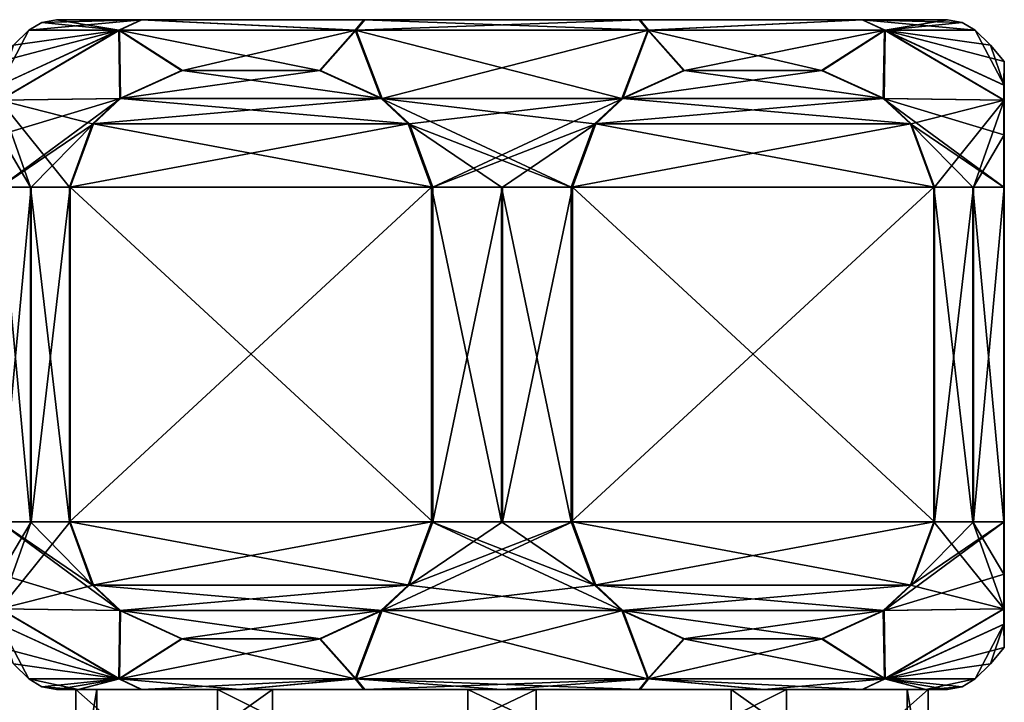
# Model space of a CAD drawing. Header units: metres. Extents: x -148 to 148, y -23 to 82.
# Tile 13 of 19: x 65 to 89, y 33 to 50. Entities that reach past the tile are written whole.
import ezdxf

# ---------------------------------------------------------------- set-up
doc = ezdxf.new("R2010")
doc.units = ezdxf.units.M
doc.layers.add('solid_26529810', color=7, linetype='CONTINUOUS')

msp = doc.modelspace()

# ---------------------------------------------------------------- linework, layer by layer
at = {"layer": 'solid_26529810'}
for points in [[(65.192818, 49.349998, -0.012362), (67.894836, 49.599998, -6.267619), (67.359566, 49.349998, -6.656195)], [(65.500702, 49.535416, -0.012025), (67.894836, 49.599998, -6.267619), (65.192818, 49.349998, -0.012362)], [(65.500702, 49.535416, -0.012025), (65.192818, 49.349998, -0.012362), (67.345032, 49.349998, 6.636193)], [(65.500702, 49.535416, -0.012025), (65.854256, 49.599998, -0.011639), (67.894836, 49.599998, -6.267619)], [(65.500702, 49.535416, -0.012025), (67.345032, 49.349998, 6.636193), (65.854256, 49.599998, -0.011639)], [(65.854256, 49.599998, -0.011639), (67.881149, 49.599998, 6.248783), (87.145744, 49.599998, 0.011639)], [(85.118851, 49.599998, -6.248783), (65.854256, 49.599998, -0.011639), (87.145744, 49.599998, 0.011639)], [(67.345032, 49.349998, 6.636193), (67.881149, 49.599998, 6.248783), (65.854256, 49.599998, -0.011639)], [(85.118851, 49.599998, -6.248783), (67.894836, 49.599998, -6.267619), (65.854256, 49.599998, -0.011639)], [(72.994133, 49.349998, 10.74995), (67.881149, 49.599998, 6.248783), (67.345032, 49.349998, 6.636193)], [(67.359566, 49.349998, -6.656195), (67.894836, 49.599998, -6.267619), (73.017647, 49.349998, -10.75759)], [(67.881149, 49.599998, 6.248783), (85.105164, 49.599998, 6.267619), (87.145744, 49.599998, 0.011639)], [(67.881149, 49.599998, 6.248783), (73.199501, 49.599998, 10.121186), (85.105164, 49.599998, 6.267619)], [(72.994133, 49.349998, 10.74995), (73.199501, 49.599998, 10.121186), (67.881149, 49.599998, 6.248783)], [(79.800499, 49.599998, -10.121186), (73.221642, 49.599998, -10.128382), (67.894836, 49.599998, -6.267619)], [(73.017647, 49.349998, -10.75759), (67.894836, 49.599998, -6.267619), (73.221642, 49.599998, -10.128382)], [(85.118851, 49.599998, -6.248783), (79.800499, 49.599998, -10.121186), (67.894836, 49.599998, -6.267619)], [(79.982353, 49.349998, 10.75759), (73.199501, 49.599998, 10.121186), (72.994133, 49.349998, 10.74995)], [(73.017647, 49.349998, -10.75759), (73.221642, 49.599998, -10.128382), (79.800499, 49.599998, -10.121186)], [(73.017647, 49.349998, -10.75759), (79.800499, 49.599998, -10.121186), (80.005867, 49.349998, -10.74995)], [(73.199501, 49.599998, 10.121186), (79.778358, 49.599998, 10.128382), (85.105164, 49.599998, 6.267619)], [(79.982353, 49.349998, 10.75759), (79.778358, 49.599998, 10.128382), (73.199501, 49.599998, 10.121186)], [(79.982353, 49.349998, 10.75759), (85.105164, 49.599998, 6.267619), (79.778358, 49.599998, 10.128382)], [(80.005867, 49.349998, -10.74995), (79.800499, 49.599998, -10.121186), (85.118851, 49.599998, -6.248783)], [(85.640434, 49.349998, 6.656195), (85.105164, 49.599998, 6.267619), (79.982353, 49.349998, 10.75759)], [(80.005867, 49.349998, -10.74995), (85.118851, 49.599998, -6.248783), (85.654968, 49.349998, -6.636193)], [(87.499298, 49.535416, 0.012025), (87.145744, 49.599998, 0.011639), (85.105164, 49.599998, 6.267619)], [(85.640434, 49.349998, 6.656195), (87.807182, 49.349998, 0.012362), (85.105164, 49.599998, 6.267619)], [(87.499298, 49.535416, 0.012025), (85.105164, 49.599998, 6.267619), (87.807182, 49.349998, 0.012362)], [(85.654968, 49.349998, -6.636193), (85.118851, 49.599998, -6.248783), (87.145744, 49.599998, 0.011639)], [(87.499298, 49.535416, 0.012025), (85.654968, 49.349998, -6.636193), (87.145744, 49.599998, 0.011639)], [(87.499298, 49.535416, 0.012025), (87.807182, 49.349998, 0.012362), (85.654968, 49.349998, -6.636193)], [(64.495995, 47.673897, 3.65995), (67.367714, 47.716042, 8.579317), (67.345032, 49.349998, 6.636193)], [(64.49675, 48.039452, 2.967057), (64.495995, 47.673897, 3.65995), (67.345032, 49.349998, 6.636193)], [(64.49675, 48.039452, 2.967057), (65.192818, 49.349998, -0.012362), (64.827217, 48.992729, -0.012761)], [(64.49675, 48.039452, 2.967057), (67.345032, 49.349998, 6.636193), (65.192818, 49.349998, -0.012362)], [(64.500008, 48.599998, -0.013119), (67.359566, 49.349998, -6.656195), (64.503265, 48.039169, -2.99395)], [(64.500008, 48.599998, -0.013119), (64.827217, 48.992729, -0.012761), (67.359566, 49.349998, -6.656195)], [(67.359566, 49.349998, -6.656195), (64.504021, 47.673805, -3.68633), (64.503265, 48.039169, -2.99395)], [(67.359566, 49.349998, -6.656195), (67.387154, 47.716515, -8.599643), (64.504021, 47.673805, -3.68633)], [(64.827217, 48.992729, -0.012761), (65.192818, 49.349998, -0.012362), (67.359566, 49.349998, -6.656195)], [(72.138062, 48.388222, 11.340437), (72.994133, 49.349998, 10.74995), (67.345032, 49.349998, 6.636193)], [(68.83889, 48.38813, 9.430848), (72.138062, 48.388222, 11.340437), (67.345032, 49.349998, 6.636193)], [(67.367714, 47.716042, 8.579317), (68.83889, 48.38813, 9.430848), (67.345032, 49.349998, 6.636193)], [(67.359566, 49.349998, -6.656195), (68.861794, 48.388741, -9.448881), (67.387154, 47.716515, -8.599643)], [(67.359566, 49.349998, -6.656195), (73.017647, 49.349998, -10.75759), (68.861794, 48.388741, -9.448881)], [(73.017647, 49.349998, -10.75759), (72.161766, 48.388515, -11.349314), (68.861794, 48.388741, -9.448881)], [(72.138062, 48.388222, 11.340437), (73.609421, 47.716156, 12.192073), (72.994133, 49.349998, 10.74995)], [(73.017647, 49.349998, -10.75759), (73.63591, 47.716282, -12.198263), (72.161766, 48.388515, -11.349314)], [(79.36409, 47.716282, 12.198263), (79.982353, 49.349998, 10.75759), (72.994133, 49.349998, 10.74995)], [(73.609421, 47.716156, 12.192073), (79.36409, 47.716282, 12.198263), (72.994133, 49.349998, 10.74995)], [(73.017647, 49.349998, -10.75759), (80.005867, 49.349998, -10.74995), (73.63591, 47.716282, -12.198263)], [(80.005867, 49.349998, -10.74995), (79.390579, 47.716156, -12.192073), (73.63591, 47.716282, -12.198263)], [(79.36409, 47.716282, 12.198263), (80.838234, 48.388515, 11.349314), (79.982353, 49.349998, 10.75759)], [(80.005867, 49.349998, -10.74995), (80.861938, 48.388222, -11.340437), (79.390579, 47.716156, -12.192073)], [(84.138206, 48.388741, 9.448881), (85.640434, 49.349998, 6.656195), (79.982353, 49.349998, 10.75759)], [(80.838234, 48.388515, 11.349314), (84.138206, 48.388741, 9.448881), (79.982353, 49.349998, 10.75759)], [(80.005867, 49.349998, -10.74995), (85.654968, 49.349998, -6.636193), (80.861938, 48.388222, -11.340437)], [(85.654968, 49.349998, -6.636193), (84.16111, 48.38813, -9.430848), (80.861938, 48.388222, -11.340437)], [(84.138206, 48.388741, 9.448881), (85.612846, 47.716515, 8.599643), (85.640434, 49.349998, 6.656195)], [(85.654968, 49.349998, -6.636193), (85.632286, 47.716042, -8.579317), (84.16111, 48.38813, -9.430848)], [(85.612846, 47.716515, 8.599643), (88.495979, 47.673805, 3.68633), (85.640434, 49.349998, 6.656195)], [(85.654968, 49.349998, -6.636193), (88.504005, 47.673897, -3.65995), (85.632286, 47.716042, -8.579317)], [(85.640434, 49.349998, 6.656195), (88.499992, 48.599998, 0.013119), (88.172783, 48.992729, 0.012761)], [(88.496735, 48.039169, 2.99395), (88.499992, 48.599998, 0.013119), (85.640434, 49.349998, 6.656195)], [(85.640434, 49.349998, 6.656195), (88.172783, 48.992729, 0.012761), (87.807182, 49.349998, 0.012362)], [(88.495979, 47.673805, 3.68633), (88.496735, 48.039169, 2.99395), (85.640434, 49.349998, 6.656195)], [(85.654968, 49.349998, -6.636193), (88.50325, 48.039452, -2.967057), (88.504005, 47.673897, -3.65995)], [(85.654968, 49.349998, -6.636193), (87.807182, 49.349998, 0.012362), (88.50325, 48.039452, -2.967057)], [(87.807182, 49.349998, 0.012362), (88.172783, 48.992729, 0.012761), (88.50325, 48.039452, -2.967057)], [(88.172783, 48.992729, 0.012761), (88.499992, 48.599998, 0.013119), (88.50325, 48.039452, -2.967057)], [(88.496735, 48.039169, 2.99395), (88.50325, 48.039452, -2.967057), (88.499992, 48.599998, 0.013119)], [(67.367714, 47.716042, 8.579317), (73.609421, 47.716156, 12.192073), (72.138062, 48.388222, 11.340437)], [(67.367714, 47.716042, 8.579317), (72.138062, 48.388222, 11.340437), (68.83889, 48.38813, 9.430848)], [(73.63591, 47.716282, -12.198263), (67.387154, 47.716515, -8.599643), (68.861794, 48.388741, -9.448881)], [(73.63591, 47.716282, -12.198263), (68.861794, 48.388741, -9.448881), (72.161766, 48.388515, -11.349314)], [(79.36409, 47.716282, 12.198263), (85.612846, 47.716515, 8.599643), (84.138206, 48.388741, 9.448881)], [(79.36409, 47.716282, 12.198263), (84.138206, 48.388741, 9.448881), (80.838234, 48.388515, 11.349314)], [(85.632286, 47.716042, -8.579317), (79.390579, 47.716156, -12.192073), (80.861938, 48.388222, -11.340437)], [(85.632286, 47.716042, -8.579317), (80.861938, 48.388222, -11.340437), (84.16111, 48.38813, -9.430848)], [(88.495979, 47.673805, 3.68633), (88.504005, 47.673897, -3.65995), (88.50325, 48.039452, -2.967057)], [(88.495979, 47.673805, 3.68633), (88.50325, 48.039452, -2.967057), (88.496735, 48.039169, 2.99395)], [(65.234573, 45.599998, 6.487688), (64.495995, 47.673897, 3.65995), (64.49501, 46.849945, 4.558261)], [(66.717636, 47.110168, 8.203046), (67.367714, 47.716042, 8.579317), (64.495995, 47.673897, 3.65995)], [(66.161247, 45.599998, 7.881007), (66.717636, 47.110168, 8.203046), (64.495995, 47.673897, 3.65995)], [(65.234573, 45.599998, 6.487688), (66.161247, 45.599998, 7.881007), (64.495995, 47.673897, 3.65995)], [(64.505005, 46.849739, -4.584648), (64.504021, 47.673805, -3.68633), (67.387154, 47.716515, -8.599643)], [(64.505005, 46.849739, -4.584648), (67.387154, 47.716515, -8.599643), (64.50547, 45.599998, -5.013116)], [(67.387154, 47.716515, -8.599643), (66.736481, 47.111279, -8.224927), (64.50547, 45.599998, -5.013116)], [(66.717636, 47.110168, 8.203046), (73.609421, 47.716156, 12.192073), (67.367714, 47.716042, 8.579317)], [(74.259293, 47.110615, 12.568225), (73.609421, 47.716156, 12.192073), (66.717636, 47.110168, 8.203046)], [(74.28653, 47.110924, -12.572952), (66.736481, 47.111279, -8.224927), (67.387154, 47.716515, -8.599643)], [(74.28653, 47.110924, -12.572952), (67.387154, 47.716515, -8.599643), (73.63591, 47.716282, -12.198263)], [(78.71347, 47.110924, 12.572952), (79.36409, 47.716282, 12.198263), (73.609421, 47.716156, 12.192073)], [(74.259293, 47.110615, 12.568225), (78.155777, 45.599998, 12.894123), (73.609421, 47.716156, 12.192073)], [(78.71347, 47.110924, 12.572952), (73.609421, 47.716156, 12.192073), (78.155777, 45.599998, 12.894123)], [(74.28653, 47.110924, -12.572952), (73.63591, 47.716282, -12.198263), (79.390579, 47.716156, -12.192073)], [(74.28653, 47.110924, -12.572952), (79.390579, 47.716156, -12.192073), (74.844223, 45.599998, -12.894123)], [(78.740707, 47.110615, -12.568225), (74.844223, 45.599998, -12.894123), (79.390579, 47.716156, -12.192073)], [(78.71347, 47.110924, 12.572952), (85.612846, 47.716515, 8.599643), (79.36409, 47.716282, 12.198263)], [(78.71347, 47.110924, 12.572952), (86.263519, 47.111279, 8.224927), (85.612846, 47.716515, 8.599643)], [(86.282364, 47.110168, -8.203046), (78.740707, 47.110615, -12.568225), (79.390579, 47.716156, -12.192073)], [(86.282364, 47.110168, -8.203046), (79.390579, 47.716156, -12.192073), (85.632286, 47.716042, -8.579317)], [(88.494995, 46.849739, 4.584648), (88.495979, 47.673805, 3.68633), (85.612846, 47.716515, 8.599643)], [(86.263519, 47.111279, 8.224927), (88.49453, 45.599998, 5.013116), (85.612846, 47.716515, 8.599643)], [(88.494995, 46.849739, 4.584648), (85.612846, 47.716515, 8.599643), (88.49453, 45.599998, 5.013116)], [(86.282364, 47.110168, -8.203046), (85.632286, 47.716042, -8.579317), (88.504005, 47.673897, -3.65995)], [(86.282364, 47.110168, -8.203046), (88.504005, 47.673897, -3.65995), (86.838753, 45.599998, -7.881007)], [(87.765427, 45.599998, -6.487688), (86.838753, 45.599998, -7.881007), (88.504005, 47.673897, -3.65995)], [(88.50499, 46.849945, -4.558261), (87.765427, 45.599998, -6.487688), (88.504005, 47.673897, -3.65995)], [(88.494995, 46.849739, 4.584648), (88.50499, 46.849945, -4.558261), (88.504005, 47.673897, -3.65995)], [(88.494995, 46.849739, 4.584648), (88.504005, 47.673897, -3.65995), (88.495979, 47.673805, 3.68633)], [(66.736481, 47.111279, -8.224927), (65.248779, 45.599998, -6.512304), (64.50547, 45.599998, -5.013116)], [(66.736481, 47.111279, -8.224927), (66.178505, 45.599998, -7.903594), (65.248779, 45.599998, -6.512304)], [(74.259293, 47.110615, 12.568225), (66.717636, 47.110168, 8.203046), (66.161247, 45.599998, 7.881007)], [(74.259293, 47.110615, 12.568225), (66.161247, 45.599998, 7.881007), (74.816032, 45.599998, 12.890471)], [(74.844223, 45.599998, -12.894123), (66.178505, 45.599998, -7.903594), (66.736481, 47.111279, -8.224927)], [(74.28653, 47.110924, -12.572952), (74.844223, 45.599998, -12.894123), (66.736481, 47.111279, -8.224927)], [(74.259293, 47.110615, 12.568225), (76.485786, 45.599998, 12.999992), (78.155777, 45.599998, 12.894123)], [(74.259293, 47.110615, 12.568225), (74.816032, 45.599998, 12.890471), (76.485786, 45.599998, 12.999992)], [(78.740707, 47.110615, -12.568225), (76.514214, 45.599998, -12.999992), (74.844223, 45.599998, -12.894123)], [(78.740707, 47.110615, -12.568225), (78.183968, 45.599998, -12.890471), (76.514214, 45.599998, -12.999992)], [(78.155777, 45.599998, 12.894123), (86.821495, 45.599998, 7.903594), (86.263519, 47.111279, 8.224927)], [(78.71347, 47.110924, 12.572952), (78.155777, 45.599998, 12.894123), (86.263519, 47.111279, 8.224927)], [(86.838753, 45.599998, -7.881007), (78.183968, 45.599998, -12.890471), (78.740707, 47.110615, -12.568225)], [(86.282364, 47.110168, -8.203046), (86.838753, 45.599998, -7.881007), (78.740707, 47.110615, -12.568225)], [(86.263519, 47.111279, 8.224927), (87.751221, 45.599998, 6.512304), (88.49453, 45.599998, 5.013116)], [(86.263519, 47.111279, 8.224927), (86.821495, 45.599998, 7.903594), (87.751221, 45.599998, 6.512304)], [(64.494537, 45.599998, 4.986878), (65.234573, 45.599998, 6.487688), (64.49501, 46.849945, 4.558261)], [(88.50499, 46.849945, -4.558261), (88.505463, 45.599998, -4.986878), (87.765427, 45.599998, -6.487688)], [(88.49453, 45.599998, 5.013116), (88.505463, 45.599998, -4.986878), (88.50499, 46.849945, -4.558261)], [(88.494995, 46.849739, 4.584648), (88.49453, 45.599998, 5.013116), (88.50499, 46.849945, -4.558261)], [(65.234573, 37.599998, 6.487688), (65.234573, 45.599998, 6.487688), (64.494537, 45.599998, 4.986878)], [(65.234573, 37.599998, 6.487688), (64.494537, 45.599998, 4.986878), (64.494537, 37.599998, 4.986878)], [(64.50547, 37.599998, -5.013116), (64.50547, 45.599998, -5.013116), (65.248779, 45.599998, -6.512304)], [(64.50547, 37.599998, -5.013116), (65.248779, 45.599998, -6.512304), (65.248779, 37.599998, -6.512304)], [(66.161247, 37.599998, 7.881007), (66.161247, 45.599998, 7.881007), (65.234573, 45.599998, 6.487688)], [(65.234573, 37.599998, 6.487688), (66.161247, 37.599998, 7.881007), (65.234573, 45.599998, 6.487688)], [(65.248779, 37.599998, -6.512304), (65.248779, 45.599998, -6.512304), (66.178505, 45.599998, -7.903594)], [(65.248779, 37.599998, -6.512304), (66.178505, 45.599998, -7.903594), (66.178505, 37.599998, -7.903594)], [(66.161247, 37.599998, 7.881007), (74.816032, 45.599998, 12.890471), (66.161247, 45.599998, 7.881007)], [(74.816032, 37.599998, 12.890471), (74.816032, 45.599998, 12.890471), (66.161247, 37.599998, 7.881007)], [(74.844223, 37.599998, -12.894123), (66.178505, 45.599998, -7.903594), (74.844223, 45.599998, -12.894123)], [(74.844223, 37.599998, -12.894123), (66.178505, 37.599998, -7.903594), (66.178505, 45.599998, -7.903594)], [(76.485786, 37.599998, 12.999992), (76.485786, 45.599998, 12.999992), (74.816032, 45.599998, 12.890471)], [(76.485786, 37.599998, 12.999992), (74.816032, 45.599998, 12.890471), (74.816032, 37.599998, 12.890471)], [(74.844223, 37.599998, -12.894123), (74.844223, 45.599998, -12.894123), (76.514214, 45.599998, -12.999992)], [(74.844223, 37.599998, -12.894123), (76.514214, 45.599998, -12.999992), (76.514214, 37.599998, -12.999992)], [(78.155777, 37.599998, 12.894123), (78.155777, 45.599998, 12.894123), (76.485786, 45.599998, 12.999992)], [(78.155777, 37.599998, 12.894123), (76.485786, 45.599998, 12.999992), (76.485786, 37.599998, 12.999992)], [(76.514214, 37.599998, -12.999992), (76.514214, 45.599998, -12.999992), (78.183968, 45.599998, -12.890471)], [(76.514214, 37.599998, -12.999992), (78.183968, 45.599998, -12.890471), (78.183968, 37.599998, -12.890471)], [(78.155777, 37.599998, 12.894123), (86.821495, 45.599998, 7.903594), (78.155777, 45.599998, 12.894123)], [(86.821495, 37.599998, 7.903594), (86.821495, 45.599998, 7.903594), (78.155777, 37.599998, 12.894123)], [(86.838753, 37.599998, -7.881007), (78.183968, 45.599998, -12.890471), (86.838753, 45.599998, -7.881007)], [(78.183968, 37.599998, -12.890471), (78.183968, 45.599998, -12.890471), (86.838753, 37.599998, -7.881007)], [(87.751221, 37.599998, 6.512304), (87.751221, 45.599998, 6.512304), (86.821495, 45.599998, 7.903594)], [(87.751221, 37.599998, 6.512304), (86.821495, 45.599998, 7.903594), (86.821495, 37.599998, 7.903594)], [(86.838753, 37.599998, -7.881007), (86.838753, 45.599998, -7.881007), (87.765427, 45.599998, -6.487688)], [(87.765427, 37.599998, -6.487688), (86.838753, 37.599998, -7.881007), (87.765427, 45.599998, -6.487688)], [(88.49453, 37.599998, 5.013116), (88.49453, 45.599998, 5.013116), (87.751221, 45.599998, 6.512304)], [(88.49453, 37.599998, 5.013116), (87.751221, 45.599998, 6.512304), (87.751221, 37.599998, 6.512304)], [(87.765427, 37.599998, -6.487688), (87.765427, 45.599998, -6.487688), (88.505463, 45.599998, -4.986878)], [(88.505463, 37.599998, -4.986878), (87.765427, 37.599998, -6.487688), (88.505463, 45.599998, -4.986878)], [(88.49453, 37.599998, 5.013116), (88.505463, 37.599998, -4.986878), (88.505463, 45.599998, -4.986878)], [(88.49453, 37.599998, 5.013116), (88.505463, 45.599998, -4.986878), (88.49453, 45.599998, 5.013116)], [(66.718521, 36.088722, 8.203561), (65.234573, 37.599998, 6.487688), (64.494537, 37.599998, 4.986878)], [(67.36837, 35.483486, 8.579698), (66.718521, 36.088722, 8.203561), (64.494537, 37.599998, 4.986878)], [(64.49501, 36.350277, 4.558421), (67.36837, 35.483486, 8.579698), (64.494537, 37.599998, 4.986878)], [(65.248779, 37.599998, -6.512304), (64.504021, 35.5261, -3.686184), (64.505005, 36.350052, -4.584496)], [(66.178505, 37.599998, -7.903594), (66.736191, 36.089085, -8.22476), (64.504021, 35.5261, -3.686184)], [(65.248779, 37.599998, -6.512304), (66.178505, 37.599998, -7.903594), (64.504021, 35.5261, -3.686184)], [(64.50547, 37.599998, -5.013116), (65.248779, 37.599998, -6.512304), (64.505005, 36.350052, -4.584496)], [(66.718521, 36.088722, 8.203561), (66.161247, 37.599998, 7.881007), (65.234573, 37.599998, 6.487688)], [(74.816032, 37.599998, 12.890471), (66.161247, 37.599998, 7.881007), (66.718521, 36.088722, 8.203561)], [(74.286247, 36.088722, -12.572788), (66.736191, 36.089085, -8.22476), (66.178505, 37.599998, -7.903594)], [(74.286247, 36.088722, -12.572788), (66.178505, 37.599998, -7.903594), (74.844223, 37.599998, -12.894123)], [(74.259048, 36.089077, 12.568082), (74.816032, 37.599998, 12.890471), (66.718521, 36.088722, 8.203561)], [(74.286247, 36.088722, -12.572788), (78.183968, 37.599998, -12.890471), (73.635574, 35.483482, -12.19807)], [(78.740952, 36.089077, -12.568082), (73.635574, 35.483482, -12.19807), (78.183968, 37.599998, -12.890471)], [(74.259048, 36.089077, 12.568082), (79.364426, 35.483482, 12.19807), (74.816032, 37.599998, 12.890471)], [(74.286247, 36.088722, -12.572788), (76.514214, 37.599998, -12.999992), (78.183968, 37.599998, -12.890471)], [(74.286247, 36.088722, -12.572788), (74.844223, 37.599998, -12.894123), (76.514214, 37.599998, -12.999992)], [(78.713753, 36.088722, 12.572788), (74.816032, 37.599998, 12.890471), (79.364426, 35.483482, 12.19807)], [(78.713753, 36.088722, 12.572788), (76.485786, 37.599998, 12.999992), (74.816032, 37.599998, 12.890471)], [(78.713753, 36.088722, 12.572788), (78.155777, 37.599998, 12.894123), (76.485786, 37.599998, 12.999992)], [(86.821495, 37.599998, 7.903594), (78.155777, 37.599998, 12.894123), (78.713753, 36.088722, 12.572788)], [(78.183968, 37.599998, -12.890471), (86.838753, 37.599998, -7.881007), (86.281479, 36.088722, -8.203561)], [(78.740952, 36.089077, -12.568082), (78.183968, 37.599998, -12.890471), (86.281479, 36.088722, -8.203561)], [(86.263809, 36.089085, 8.22476), (86.821495, 37.599998, 7.903594), (78.713753, 36.088722, 12.572788)], [(86.281479, 36.088722, -8.203561), (88.505463, 37.599998, -4.986878), (85.63163, 35.483486, -8.579698)], [(88.50499, 36.350277, -4.558421), (85.63163, 35.483486, -8.579698), (88.505463, 37.599998, -4.986878)], [(86.263809, 36.089085, 8.22476), (88.495979, 35.5261, 3.686184), (86.821495, 37.599998, 7.903594)], [(86.281479, 36.088722, -8.203561), (86.838753, 37.599998, -7.881007), (87.765427, 37.599998, -6.487688)], [(86.281479, 36.088722, -8.203561), (87.765427, 37.599998, -6.487688), (88.505463, 37.599998, -4.986878)], [(87.751221, 37.599998, 6.512304), (86.821495, 37.599998, 7.903594), (88.495979, 35.5261, 3.686184)], [(88.494995, 36.350052, 4.584496), (87.751221, 37.599998, 6.512304), (88.495979, 35.5261, 3.686184)], [(88.494995, 36.350052, 4.584496), (88.49453, 37.599998, 5.013116), (87.751221, 37.599998, 6.512304)], [(88.494995, 36.350052, 4.584496), (88.505463, 37.599998, -4.986878), (88.49453, 37.599998, 5.013116)], [(88.494995, 36.350052, 4.584496), (88.50499, 36.350277, -4.558421), (88.505463, 37.599998, -4.986878)], [(64.49501, 36.350277, 4.558421), (64.495995, 35.526199, 3.6601), (67.36837, 35.483486, 8.579698)], [(88.50499, 36.350277, -4.558421), (88.504005, 35.526199, -3.6601), (85.63163, 35.483486, -8.579698)], [(88.494995, 36.350052, 4.584496), (88.495979, 35.5261, 3.686184), (88.50499, 36.350277, -4.558421)], [(88.495979, 35.5261, 3.686184), (88.504005, 35.526199, -3.6601), (88.50499, 36.350277, -4.558421)], [(66.736191, 36.089085, -8.22476), (67.386818, 35.483723, -8.599452), (64.504021, 35.5261, -3.686184)], [(74.259048, 36.089077, 12.568082), (66.718521, 36.088722, 8.203561), (67.36837, 35.483486, 8.579698)], [(66.736191, 36.089085, -8.22476), (73.635574, 35.483482, -12.19807), (67.386818, 35.483723, -8.599452)], [(74.286247, 36.088722, -12.572788), (73.635574, 35.483482, -12.19807), (66.736191, 36.089085, -8.22476)], [(74.259048, 36.089077, 12.568082), (67.36837, 35.483486, 8.579698), (73.609245, 35.483719, 12.19197)], [(74.259048, 36.089077, 12.568082), (73.609245, 35.483719, 12.19197), (79.364426, 35.483482, 12.19807)], [(78.740952, 36.089077, -12.568082), (79.390755, 35.483719, -12.19197), (73.635574, 35.483482, -12.19807)], [(86.263809, 36.089085, 8.22476), (78.713753, 36.088722, 12.572788), (79.364426, 35.483482, 12.19807)], [(78.740952, 36.089077, -12.568082), (85.63163, 35.483486, -8.579698), (79.390755, 35.483719, -12.19197)], [(78.740952, 36.089077, -12.568082), (86.281479, 36.088722, -8.203561), (85.63163, 35.483486, -8.579698)], [(86.263809, 36.089085, 8.22476), (79.364426, 35.483482, 12.19807), (85.613182, 35.483723, 8.599452)], [(86.263809, 36.089085, 8.22476), (85.613182, 35.483723, 8.599452), (88.495979, 35.5261, 3.686184)], [(67.345032, 33.849998, 6.636193), (67.36837, 35.483486, 8.579698), (64.495995, 35.526199, 3.6601)], [(67.345032, 33.849998, 6.636193), (64.495995, 35.526199, 3.6601), (64.49675, 35.160847, 2.96775)], [(64.503265, 35.160542, -2.993277), (64.504021, 35.5261, -3.686184), (67.359558, 33.849998, -6.656194)], [(64.504021, 35.5261, -3.686184), (67.386818, 35.483723, -8.599452), (67.359558, 33.849998, -6.656194)], [(67.345032, 33.849998, 6.636193), (68.841156, 34.811256, 9.43216), (67.36837, 35.483486, 8.579698)], [(67.386818, 35.483723, -8.599452), (68.860939, 34.811489, -9.448389), (67.359558, 33.849998, -6.656194)], [(73.609245, 35.483719, 12.19197), (67.36837, 35.483486, 8.579698), (68.841156, 34.811256, 9.43216)], [(67.386818, 35.483723, -8.599452), (73.635574, 35.483482, -12.19807), (72.160919, 34.811253, -11.348824)], [(67.386818, 35.483723, -8.599452), (72.160919, 34.811253, -11.348824), (68.860939, 34.811489, -9.448389)], [(73.609245, 35.483719, 12.19197), (68.841156, 34.811256, 9.43216), (72.136963, 34.811485, 11.339801)], [(72.994133, 33.849998, 10.74995), (73.609245, 35.483719, 12.19197), (72.136963, 34.811485, 11.339801)], [(72.160919, 34.811253, -11.348824), (73.635574, 35.483482, -12.19807), (73.017647, 33.849998, -10.75759)], [(72.994133, 33.849998, 10.74995), (79.982353, 33.849998, 10.75759), (73.609245, 35.483719, 12.19197)], [(79.390755, 35.483719, -12.19197), (80.005867, 33.849998, -10.74995), (73.017647, 33.849998, -10.75759)], [(73.635574, 35.483482, -12.19807), (79.390755, 35.483719, -12.19197), (73.017647, 33.849998, -10.75759)], [(79.982353, 33.849998, 10.75759), (79.364426, 35.483482, 12.19807), (73.609245, 35.483719, 12.19197)], [(85.613182, 35.483723, 8.599452), (79.364426, 35.483482, 12.19807), (80.839081, 34.811253, 11.348824)], [(79.982353, 33.849998, 10.75759), (80.839081, 34.811253, 11.348824), (79.364426, 35.483482, 12.19807)], [(79.390755, 35.483719, -12.19197), (80.863037, 34.811485, -11.339801), (80.005867, 33.849998, -10.74995)], [(79.390755, 35.483719, -12.19197), (85.63163, 35.483486, -8.579698), (84.158844, 34.811256, -9.43216)], [(79.390755, 35.483719, -12.19197), (84.158844, 34.811256, -9.43216), (80.863037, 34.811485, -11.339801)], [(85.613182, 35.483723, 8.599452), (80.839081, 34.811253, 11.348824), (84.139061, 34.811489, 9.448389)], [(85.640442, 33.849998, 6.656194), (85.613182, 35.483723, 8.599452), (84.139061, 34.811489, 9.448389)], [(84.158844, 34.811256, -9.43216), (85.63163, 35.483486, -8.579698), (85.654968, 33.849998, -6.636193)], [(85.640442, 33.849998, 6.656194), (88.495979, 35.5261, 3.686184), (85.613182, 35.483723, 8.599452)], [(85.63163, 35.483486, -8.579698), (88.504005, 35.526199, -3.6601), (85.654968, 33.849998, -6.636193)], [(85.640442, 33.849998, 6.656194), (88.496735, 35.160542, 2.993277), (88.495979, 35.5261, 3.686184)], [(88.504005, 35.526199, -3.6601), (88.50325, 35.160847, -2.96775), (85.654968, 33.849998, -6.636193)], [(88.496735, 35.160542, 2.993277), (88.504005, 35.526199, -3.6601), (88.495979, 35.5261, 3.686184)], [(88.496735, 35.160542, 2.993277), (88.50325, 35.160847, -2.96775), (88.504005, 35.526199, -3.6601)], [(67.345032, 33.849998, 6.636193), (64.49675, 35.160847, 2.96775), (64.500008, 34.599998, -0.013119)], [(64.503265, 35.160542, -2.993277), (65.192818, 33.849998, -0.012362), (64.827217, 34.207268, -0.012761)], [(64.503265, 35.160542, -2.993277), (67.359558, 33.849998, -6.656194), (65.192818, 33.849998, -0.012362)], [(85.640442, 33.849998, 6.656194), (87.807182, 33.849998, 0.012362), (88.496735, 35.160542, 2.993277)], [(88.50325, 35.160847, -2.96775), (88.499992, 34.599998, 0.013119), (85.654968, 33.849998, -6.636193)], [(88.496735, 35.160542, 2.993277), (87.807182, 33.849998, 0.012362), (88.172783, 34.207268, 0.012761)], [(88.496735, 35.160542, 2.993277), (88.172783, 34.207268, 0.012761), (88.499992, 34.599998, 0.013119)], [(88.496735, 35.160542, 2.993277), (88.499992, 34.599998, 0.013119), (88.50325, 35.160847, -2.96775)], [(67.345032, 33.849998, 6.636193), (64.500008, 34.599998, -0.013119), (64.827217, 34.207268, -0.012761)], [(67.345032, 33.849998, 6.636193), (72.994133, 33.849998, 10.74995), (68.841156, 34.811256, 9.43216)], [(68.860939, 34.811489, -9.448389), (72.160919, 34.811253, -11.348824), (67.359558, 33.849998, -6.656194)], [(72.160919, 34.811253, -11.348824), (73.017647, 33.849998, -10.75759), (67.359558, 33.849998, -6.656194)], [(72.994133, 33.849998, 10.74995), (72.136963, 34.811485, 11.339801), (68.841156, 34.811256, 9.43216)], [(79.982353, 33.849998, 10.75759), (85.640442, 33.849998, 6.656194), (80.839081, 34.811253, 11.348824)], [(80.863037, 34.811485, -11.339801), (84.158844, 34.811256, -9.43216), (80.005867, 33.849998, -10.74995)], [(84.158844, 34.811256, -9.43216), (85.654968, 33.849998, -6.636193), (80.005867, 33.849998, -10.74995)], [(85.640442, 33.849998, 6.656194), (84.139061, 34.811489, 9.448389), (80.839081, 34.811253, 11.348824)], [(88.499992, 34.599998, 0.013119), (88.172783, 34.207268, 0.012761), (85.654968, 33.849998, -6.636193)], [(67.345032, 33.849998, 6.636193), (64.827217, 34.207268, -0.012761), (65.192818, 33.849998, -0.012362)], [(88.172783, 34.207268, 0.012761), (87.807182, 33.849998, 0.012362), (85.654968, 33.849998, -6.636193)], [(65.500702, 33.664585, -0.012025), (65.192818, 33.849998, -0.012362), (67.359558, 33.849998, -6.656194)], [(67.345032, 33.849998, 6.636193), (65.192818, 33.849998, -0.012362), (66.371948, 33.599998, 3.279384)], [(65.500702, 33.664585, -0.012025), (66.371948, 33.599998, 3.279384), (65.192818, 33.849998, -0.012362)], [(65.500702, 33.664585, -0.012025), (67.359558, 33.849998, -6.656194), (65.854256, 33.599998, -0.011639)], [(65.500702, 33.664585, -0.012025), (65.854256, 33.599998, -0.011639), (66.371948, 33.599998, 3.279384)], [(65.854256, 33.599998, -0.011639), (67.359558, 33.849998, -6.656194), (66.379135, 33.599998, -3.301493)], [(67.345032, 33.849998, 6.636193), (66.371948, 33.599998, 3.279384), (67.881165, 33.599998, 6.248802)], [(66.379135, 33.599998, -3.301493), (67.359558, 33.849998, -6.656194), (67.894821, 33.599998, -6.267602)], [(67.345032, 33.849998, 6.636193), (67.881165, 33.599998, 6.248802), (70.233833, 33.599998, 8.606224)], [(67.345032, 33.849998, 6.636193), (70.233833, 33.599998, 8.606224), (72.994133, 33.849998, 10.74995)], [(67.894821, 33.599998, -6.267602), (67.359558, 33.849998, -6.656194), (73.017647, 33.849998, -10.75759)], [(67.894821, 33.599998, -6.267602), (73.017647, 33.849998, -10.75759), (70.25264, 33.599998, -8.619882)], [(72.994133, 33.849998, 10.74995), (70.233833, 33.599998, 8.606224), (73.199516, 33.599998, 10.121194)], [(70.25264, 33.599998, -8.619882), (73.017647, 33.849998, -10.75759), (73.221619, 33.599998, -10.128374)], [(72.994133, 33.849998, 10.74995), (73.199516, 33.599998, 10.121194), (76.48838, 33.599998, 10.645745)], [(72.994133, 33.849998, 10.74995), (76.48838, 33.599998, 10.645745), (79.778381, 33.599998, 10.128374)], [(72.994133, 33.849998, 10.74995), (79.778381, 33.599998, 10.128374), (79.982353, 33.849998, 10.75759)], [(73.221619, 33.599998, -10.128374), (73.017647, 33.849998, -10.75759), (80.005867, 33.849998, -10.74995)], [(73.221619, 33.599998, -10.128374), (80.005867, 33.849998, -10.74995), (76.51162, 33.599998, -10.645745)], [(76.51162, 33.599998, -10.645745), (80.005867, 33.849998, -10.74995), (79.800484, 33.599998, -10.121194)], [(79.982353, 33.849998, 10.75759), (79.778381, 33.599998, 10.128374), (82.74736, 33.599998, 8.619882)], [(79.800484, 33.599998, -10.121194), (80.005867, 33.849998, -10.74995), (82.766167, 33.599998, -8.606224)], [(79.982353, 33.849998, 10.75759), (82.74736, 33.599998, 8.619882), (85.105179, 33.599998, 6.267602)], [(79.982353, 33.849998, 10.75759), (85.105179, 33.599998, 6.267602), (85.640442, 33.849998, 6.656194)], [(82.766167, 33.599998, -8.606224), (80.005867, 33.849998, -10.74995), (85.654968, 33.849998, -6.636193)], [(82.766167, 33.599998, -8.606224), (85.654968, 33.849998, -6.636193), (85.118835, 33.599998, -6.248802)], [(85.640442, 33.849998, 6.656194), (85.105179, 33.599998, 6.267602), (86.620865, 33.599998, 3.301493)], [(85.118835, 33.599998, -6.248802), (85.654968, 33.849998, -6.636193), (86.628052, 33.599998, -3.279384)], [(87.499298, 33.664585, 0.012025), (87.807182, 33.849998, 0.012362), (85.640442, 33.849998, 6.656194)], [(85.640442, 33.849998, 6.656194), (86.620865, 33.599998, 3.301493), (87.145744, 33.599998, 0.011639)], [(87.499298, 33.664585, 0.012025), (85.640442, 33.849998, 6.656194), (87.145744, 33.599998, 0.011639)], [(86.628052, 33.599998, -3.279384), (85.654968, 33.849998, -6.636193), (87.807182, 33.849998, 0.012362)], [(87.499298, 33.664585, 0.012025), (86.628052, 33.599998, -3.279384), (87.807182, 33.849998, 0.012362)], [(87.499298, 33.664585, 0.012025), (87.145744, 33.599998, 0.011639), (86.628052, 33.599998, -3.279384)], [(65.854256, 33.599998, -0.011639), (66.379135, 33.599998, -3.301493), (66.313965, 33.599998, 2.454047)], [(66.371948, 33.599998, 3.279384), (65.854256, 33.599998, -0.011639), (66.313965, 33.599998, 2.454047)], [(66.81691, 33.599998, -4.001941), (66.816856, 30.6, -4.001832), (66.313919, 30.6, 2.45393)], [(66.313965, 33.599998, 2.454047), (66.313919, 30.6, 2.45393), (69.701752, 30.6, 7.972567)], [(66.313965, 33.599998, 2.454047), (66.81691, 33.599998, -4.001941), (66.313919, 30.6, 2.45393)], [(69.701813, 33.599998, 7.97261), (66.313965, 33.599998, 2.454047), (69.701752, 30.6, 7.972567)], [(66.379135, 33.599998, -3.301493), (66.81691, 33.599998, -4.001941), (66.313965, 33.599998, 2.454047)], [(66.371948, 33.599998, 3.279384), (66.313965, 33.599998, 2.454047), (69.701813, 33.599998, 7.97261)], [(67.881165, 33.599998, 6.248802), (66.371948, 33.599998, 3.279384), (69.701813, 33.599998, 7.97261)], [(66.379135, 33.599998, -3.301493), (67.894821, 33.599998, -6.267602), (66.81691, 33.599998, -4.001941)], [(71.018539, 33.599998, -8.92925), (71.018478, 30.6, -8.929216), (66.816856, 30.6, -4.001832)], [(66.81691, 33.599998, -4.001941), (71.018539, 33.599998, -8.92925), (66.816856, 30.6, -4.001832)], [(70.25264, 33.599998, -8.619882), (71.018539, 33.599998, -8.92925), (66.81691, 33.599998, -4.001941)], [(67.894821, 33.599998, -6.267602), (70.25264, 33.599998, -8.619882), (66.81691, 33.599998, -4.001941)], [(70.233833, 33.599998, 8.606224), (67.881165, 33.599998, 6.248802), (69.701813, 33.599998, 7.97261)], [(69.701813, 33.599998, 7.97261), (69.701752, 30.6, 7.972567), (75.686218, 30.6, 10.445849)], [(69.701813, 33.599998, 7.97261), (75.686218, 30.6, 10.445849), (75.686218, 33.599998, 10.445849)], [(70.233833, 33.599998, 8.606224), (69.701813, 33.599998, 7.97261), (75.686218, 33.599998, 10.445849)], [(73.199516, 33.599998, 10.121194), (70.233833, 33.599998, 8.606224), (75.686218, 33.599998, 10.445849)], [(70.25264, 33.599998, -8.619882), (73.221619, 33.599998, -10.128374), (71.018539, 33.599998, -8.92925)], [(77.313782, 33.599998, -10.445849), (77.313782, 30.6, -10.445849), (71.018478, 30.6, -8.929216)], [(71.018539, 33.599998, -8.92925), (77.313782, 33.599998, -10.445849), (71.018478, 30.6, -8.929216)], [(73.221619, 33.599998, -10.128374), (77.313782, 33.599998, -10.445849), (71.018539, 33.599998, -8.92925)], [(76.48838, 33.599998, 10.645745), (73.199516, 33.599998, 10.121194), (75.686218, 33.599998, 10.445849)], [(73.221619, 33.599998, -10.128374), (76.51162, 33.599998, -10.645745), (77.313782, 33.599998, -10.445849)], [(81.981522, 30.6, 8.929216), (75.686218, 33.599998, 10.445849), (75.686218, 30.6, 10.445849)], [(81.981461, 33.599998, 8.92925), (75.686218, 33.599998, 10.445849), (81.981522, 30.6, 8.929216)], [(79.778381, 33.599998, 10.128374), (75.686218, 33.599998, 10.445849), (81.981461, 33.599998, 8.92925)], [(79.778381, 33.599998, 10.128374), (76.48838, 33.599998, 10.645745), (75.686218, 33.599998, 10.445849)], [(76.51162, 33.599998, -10.645745), (79.800484, 33.599998, -10.121194), (77.313782, 33.599998, -10.445849)], [(83.298187, 33.599998, -7.97261), (77.313782, 30.6, -10.445849), (77.313782, 33.599998, -10.445849)], [(83.298187, 33.599998, -7.97261), (83.298248, 30.6, -7.972567), (77.313782, 30.6, -10.445849)], [(82.766167, 33.599998, -8.606224), (83.298187, 33.599998, -7.97261), (77.313782, 33.599998, -10.445849)], [(79.800484, 33.599998, -10.121194), (82.766167, 33.599998, -8.606224), (77.313782, 33.599998, -10.445849)], [(82.74736, 33.599998, 8.619882), (79.778381, 33.599998, 10.128374), (81.981461, 33.599998, 8.92925)], [(81.981461, 33.599998, 8.92925), (81.981522, 30.6, 8.929216), (86.183144, 30.6, 4.001832)], [(86.18309, 33.599998, 4.001941), (81.981461, 33.599998, 8.92925), (86.183144, 30.6, 4.001832)], [(82.74736, 33.599998, 8.619882), (81.981461, 33.599998, 8.92925), (86.18309, 33.599998, 4.001941)], [(85.105179, 33.599998, 6.267602), (82.74736, 33.599998, 8.619882), (86.18309, 33.599998, 4.001941)], [(82.766167, 33.599998, -8.606224), (85.118835, 33.599998, -6.248802), (83.298187, 33.599998, -7.97261)], [(83.298187, 33.599998, -7.97261), (86.686035, 33.599998, -2.454047), (83.298248, 30.6, -7.972567)], [(86.628052, 33.599998, -3.279384), (86.686035, 33.599998, -2.454047), (83.298187, 33.599998, -7.97261)], [(85.118835, 33.599998, -6.248802), (86.628052, 33.599998, -3.279384), (83.298187, 33.599998, -7.97261)], [(86.686035, 33.599998, -2.454047), (86.686081, 30.6, -2.45393), (83.298248, 30.6, -7.972567)], [(86.620865, 33.599998, 3.301493), (85.105179, 33.599998, 6.267602), (86.18309, 33.599998, 4.001941)], [(86.18309, 33.599998, 4.001941), (86.183144, 30.6, 4.001832), (86.686081, 30.6, -2.45393)], [(86.686035, 33.599998, -2.454047), (86.18309, 33.599998, 4.001941), (86.686081, 30.6, -2.45393)], [(86.620865, 33.599998, 3.301493), (86.18309, 33.599998, 4.001941), (86.686035, 33.599998, -2.454047)], [(86.620865, 33.599998, 3.301493), (86.686035, 33.599998, -2.454047), (87.145744, 33.599998, 0.011639)], [(86.628052, 33.599998, -3.279384), (87.145744, 33.599998, 0.011639), (86.686035, 33.599998, -2.454047)]]:
    msp.add_3dface(points, dxfattribs=at)

doc.saveas('drawing.dxf')
